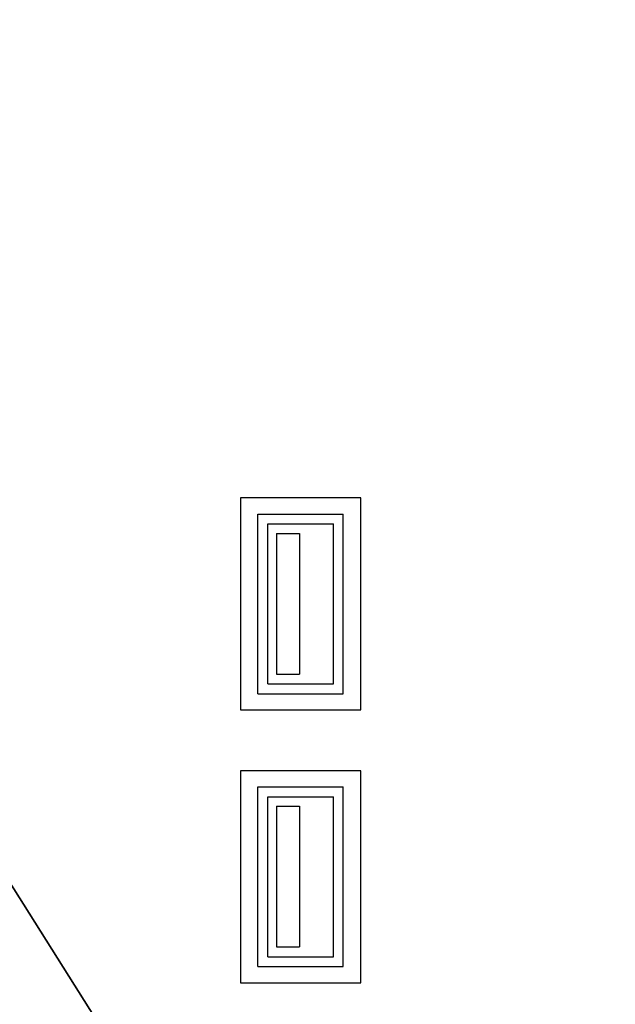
# Model space of a CAD drawing. Header units: millimetres. Extents: x 7187 to 8806, y -3756 to -2918.
# Tile 195 of 250: x 8710 to 8758, y -3540 to -3461. Entities that reach past the tile are written whole.
import ezdxf

# ---------------------------------------------------------------- set-up
doc = ezdxf.new("R2010")
doc.units = ezdxf.units.MM
doc.header["$LTSCALE"] = 3

msp = doc.modelspace()

# ---------------------------------------------------------------- linework, layer by layer
at = {"color": 1, "lineweight": 35}
msp.add_line((8370.851, -2995.7), (8806.093, -3684.478), dxfattribs=at)
at = {"linetype": 'Continuous', "lineweight": 30}
for p, q in [((8737.08, -3499.456), (8727.38, -3499.456)), ((8727.38, -3499.456), (8727.38, -3516.556)), ((8737.08, -3516.556), (8737.08, -3499.456)), ((8728.78, -3515.256), (8728.78, -3500.756)), ((8728.78, -3500.756), (8735.68, -3500.756)), ((8735.68, -3515.256), (8735.68, -3500.756)), ((8729.58, -3501.556), (8734.88, -3501.556)), ((8729.58, -3514.456), (8729.58, -3501.556)), ((8734.88, -3514.456), (8734.88, -3501.556)), ((8730.293, -3502.312), (8732.153, -3502.312)), ((8730.293, -3502.312), (8730.293, -3513.668)), ((8732.153, -3502.312), (8732.153, -3513.668)), ((8730.293, -3513.668), (8732.153, -3513.668)), ((8729.58, -3514.456), (8734.88, -3514.456)), ((8728.78, -3515.256), (8735.68, -3515.256)), ((8727.38, -3516.556), (8737.08, -3516.556)), ((8737.08, -3521.456), (8727.38, -3521.456)), ((8727.38, -3521.456), (8727.38, -3538.556)), ((8737.08, -3538.556), (8737.08, -3521.456)), ((8728.78, -3522.756), (8735.68, -3522.756)), ((8728.78, -3537.256), (8728.78, -3522.756)), ((8735.68, -3537.256), (8735.68, -3522.756)), ((8729.58, -3536.456), (8729.58, -3523.556)), ((8729.58, -3523.556), (8734.88, -3523.556)), ((8734.88, -3536.456), (8734.88, -3523.556)), ((8730.293, -3524.312), (8730.293, -3535.668)), ((8730.293, -3524.312), (8732.153, -3524.312)), ((8732.153, -3524.312), (8732.153, -3535.668)), ((8730.293, -3535.668), (8732.153, -3535.668)), ((8729.58, -3536.456), (8734.88, -3536.456)), ((8728.78, -3537.256), (8735.68, -3537.256)), ((8727.38, -3538.556), (8737.08, -3538.556))]:
    msp.add_line(p, q, dxfattribs=at)

doc.saveas('drawing.dxf')
